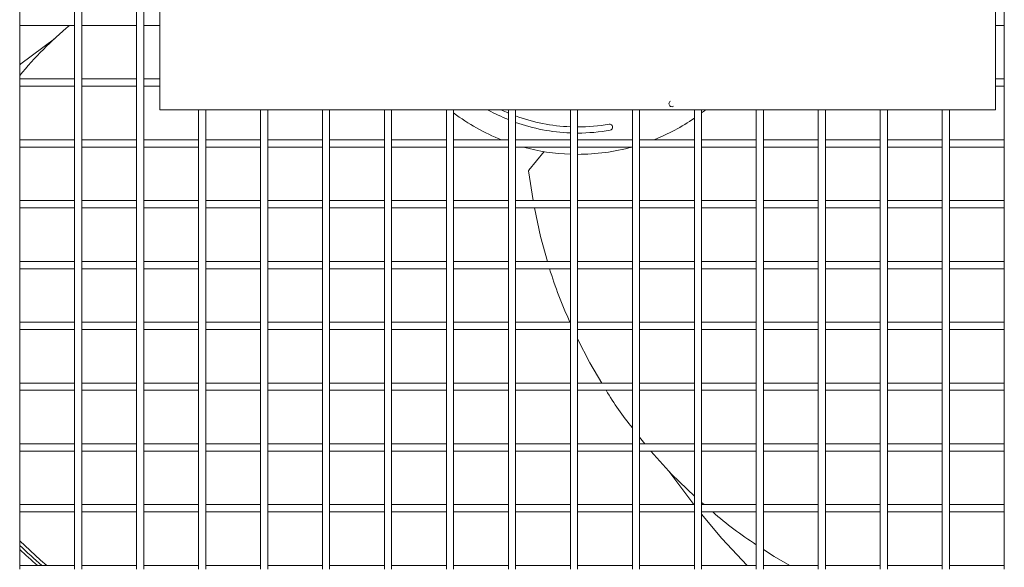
# Model space of a CAD drawing. Header units: millimetres. Extents: x 4 to 3534, y 14 to 98.
# Tile 22 of 161: x 18.353 to 18.758, y 56.508 to 56.733. Entities that reach past the tile are written whole.
import ezdxf

# ---------------------------------------------------------------- set-up
doc = ezdxf.new("R2010")
doc.units = ezdxf.units.MM
doc.header["$MEASUREMENT"] = 0
doc.layers.add('ARQ - EQUIPO CONDENSADORA', color=2, linetype='Continuous')
doc.layers.add('ARQ-TEXTO4', color=4, linetype='Continuous')

msp = doc.modelspace()

# ---------------------------------------------------------------- linework, layer by layer
at = {"layer": 'ARQ - EQUIPO CONDENSADORA', "color": 7, "linetype": 'Continuous', "lineweight": 15}
for p, q in [((18.35300517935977, 56.73175061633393), (18.35300517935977, 56.75675061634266)), ((18.37550517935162, 56.75675115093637), (18.37550517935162, 56.73175115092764)), ((18.37850517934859, 56.73175061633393), (18.37850517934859, 56.75675061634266)), ((18.40100517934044, 56.75675115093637), (18.40100517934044, 56.73175115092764)), ((18.40400517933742, 56.73175061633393), (18.40400517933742, 56.75675061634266)), ((18.75800517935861, 56.75675115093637), (18.75800517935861, 56.73175115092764)), ((18.35300517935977, 56.70675061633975), (18.35300517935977, 56.73175061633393)), ((18.35300517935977, 56.73025115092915), (18.37550517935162, 56.73025115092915)), ((18.37550517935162, 56.73175115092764), (18.37550517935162, 56.70675115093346)), ((18.37850517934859, 56.70675061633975), (18.37850517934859, 56.73175061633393)), ((18.37850517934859, 56.73025115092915), (18.40100517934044, 56.73025115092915)), ((18.40100517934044, 56.73175115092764), (18.40100517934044, 56.70675115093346)), ((18.40400517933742, 56.70675061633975), (18.40400517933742, 56.73175061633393)), ((18.40400517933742, 56.73025115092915), (18.41068867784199, 56.73025115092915)), ((18.75431968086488, 56.73025115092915), (18.75800517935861, 56.73025115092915)), ((18.75800517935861, 56.73175115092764), (18.75800517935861, 56.70675115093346)), ((18.37550517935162, 56.70825115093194), (18.35300517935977, 56.70825115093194)), ((18.40100517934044, 56.70825115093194), (18.37850517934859, 56.70825115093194)), ((18.41068867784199, 56.70825115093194), (18.40400517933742, 56.70825115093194)), ((18.75800517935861, 56.70825115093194), (18.75431968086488, 56.70825115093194)), ((18.35300517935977, 56.68175061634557), (18.35300517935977, 56.70675061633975)), ((18.35300517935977, 56.70525115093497), (18.37550517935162, 56.70525115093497)), ((18.37550517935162, 56.70675115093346), (18.37550517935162, 56.68175115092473)), ((18.37850517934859, 56.68175061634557), (18.37850517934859, 56.70675061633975)), ((18.37850517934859, 56.70525115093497), (18.40100517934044, 56.70525115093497)), ((18.40100517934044, 56.70675115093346), (18.40100517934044, 56.68175115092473)), ((18.40400517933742, 56.68175061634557), (18.40400517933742, 56.70675061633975)), ((18.40400517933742, 56.70525115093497), (18.41068867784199, 56.70525115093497)), ((18.75431968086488, 56.70525115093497), (18.75800517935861, 56.70525115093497)), ((18.75800517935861, 56.70675115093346), (18.75800517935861, 56.68175115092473)), ((18.42650517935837, 56.69551656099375), (18.42650517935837, 56.68175115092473)), ((18.42950517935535, 56.68175061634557), (18.42950517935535, 56.69551656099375)), ((18.4520051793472, 56.69551656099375), (18.4520051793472, 56.68175115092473)), ((18.45500517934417, 56.68175061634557), (18.45500517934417, 56.69551656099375)), ((18.47750517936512, 56.69551656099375), (18.47750517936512, 56.68175115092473)), ((18.4805051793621, 56.68175061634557), (18.4805051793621, 56.69551656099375)), ((18.50300517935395, 56.69551656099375), (18.50300517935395, 56.68175115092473)), ((18.50600517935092, 56.68175061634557), (18.50600517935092, 56.69551656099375)), ((18.52850517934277, 56.69551656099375), (18.52850517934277, 56.68175115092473)), ((18.53150517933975, 56.68175061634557), (18.53150517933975, 56.69551656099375)), ((18.5540051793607, 56.69551656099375), (18.5540051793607, 56.68175115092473)), ((18.55700517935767, 56.68175061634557), (18.55700517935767, 56.69551656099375)), ((18.57950517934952, 56.69551656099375), (18.57950517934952, 56.68175115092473)), ((18.5825051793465, 56.68175061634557), (18.5825051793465, 56.69551656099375)), ((18.60500517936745, 56.69551656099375), (18.60500517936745, 56.68175115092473)), ((18.60800517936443, 56.68175061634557), (18.60800517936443, 56.69551656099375)), ((18.63050517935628, 56.69551656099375), (18.63050517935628, 56.68175115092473)), ((18.63350517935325, 56.68175061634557), (18.63350517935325, 56.69551656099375)), ((18.6560051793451, 56.69551656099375), (18.6560051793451, 56.68175115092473)), ((18.65900517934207, 56.68175061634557), (18.65900517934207, 56.69551656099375)), ((18.68150517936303, 56.69551656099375), (18.68150517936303, 56.68175115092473)), ((18.68450517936, 56.68175061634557), (18.68450517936, 56.69551656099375)), ((18.70700517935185, 56.69551656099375), (18.70700517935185, 56.68175115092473)), ((18.71000517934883, 56.68175061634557), (18.71000517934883, 56.69551656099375)), ((18.73250517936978, 56.69551656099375), (18.73250517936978, 56.68175115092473)), ((18.73550517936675, 56.68175061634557), (18.73550517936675, 56.69551656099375)), ((18.37550517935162, 56.68325115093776), (18.35300517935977, 56.68325115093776)), ((18.35300517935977, 56.65675061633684), (18.35300517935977, 56.68175061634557)), ((18.35300517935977, 56.68025115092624), (18.37550517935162, 56.68025115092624)), ((18.37550517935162, 56.68175115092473), (18.37550517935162, 56.65675115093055)), ((18.40100517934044, 56.68325115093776), (18.37850517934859, 56.68325115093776)), ((18.37850517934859, 56.65675061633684), (18.37850517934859, 56.68175061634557)), ((18.37850517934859, 56.68025115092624), (18.40100517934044, 56.68025115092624)), ((18.40100517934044, 56.68175115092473), (18.40100517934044, 56.65675115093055)), ((18.42650517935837, 56.68325115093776), (18.40400517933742, 56.68325115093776)), ((18.40400517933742, 56.65675061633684), (18.40400517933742, 56.68175061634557)), ((18.40400517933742, 56.68025115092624), (18.42650517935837, 56.68025115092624)), ((18.42650517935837, 56.68175115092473), (18.42650517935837, 56.65675115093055)), ((18.4520051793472, 56.68325115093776), (18.42950517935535, 56.68325115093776)), ((18.42950517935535, 56.65675061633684), (18.42950517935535, 56.68175061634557)), ((18.42950517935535, 56.68025115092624), (18.4520051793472, 56.68025115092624)), ((18.4520051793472, 56.68175115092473), (18.4520051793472, 56.65675115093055)), ((18.47750517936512, 56.68325115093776), (18.45500517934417, 56.68325115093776)), ((18.45500517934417, 56.65675061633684), (18.45500517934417, 56.68175061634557)), ((18.45500517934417, 56.68025115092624), (18.47750517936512, 56.68025115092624)), ((18.47750517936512, 56.68175115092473), (18.47750517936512, 56.65675115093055)), ((18.50300517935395, 56.68325115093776), (18.4805051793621, 56.68325115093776)), ((18.4805051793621, 56.65675061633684), (18.4805051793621, 56.68175061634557)), ((18.4805051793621, 56.68025115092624), (18.50300517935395, 56.68025115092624)), ((18.50300517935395, 56.68175115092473), (18.50300517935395, 56.65675115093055)), ((18.52850517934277, 56.68325115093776), (18.50600517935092, 56.68325115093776)), ((18.50600517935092, 56.65675061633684), (18.50600517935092, 56.68175061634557)), ((18.50600517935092, 56.68025115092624), (18.52850517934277, 56.68025115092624)), ((18.52850517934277, 56.68175115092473), (18.52850517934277, 56.65675115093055)), ((18.5540051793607, 56.68325115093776), (18.53150517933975, 56.68325115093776)), ((18.53150517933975, 56.65675061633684), (18.53150517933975, 56.68175061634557)), ((18.53150517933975, 56.68025115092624), (18.5540051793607, 56.68025115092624)), ((18.5540051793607, 56.68175115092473), (18.5540051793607, 56.65675115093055)), ((18.57950517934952, 56.68325115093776), (18.55700517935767, 56.68325115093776)), ((18.55700517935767, 56.65675061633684), (18.55700517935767, 56.68175061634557)), ((18.55700517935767, 56.68025115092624), (18.57950517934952, 56.68025115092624)), ((18.57950517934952, 56.68175115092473), (18.57950517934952, 56.65675115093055)), ((18.60500517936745, 56.68325115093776), (18.5825051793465, 56.68325115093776)), ((18.5825051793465, 56.65675061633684), (18.5825051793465, 56.68175061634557)), ((18.5825051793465, 56.68025115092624), (18.60500517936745, 56.68025115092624)), ((18.60500517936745, 56.68175115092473), (18.60500517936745, 56.65675115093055)), ((18.63050517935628, 56.68325115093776), (18.60800517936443, 56.68325115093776)), ((18.60800517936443, 56.65675061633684), (18.60800517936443, 56.68175061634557)), ((18.60800517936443, 56.68025115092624), (18.63050517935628, 56.68025115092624)), ((18.63050517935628, 56.68175115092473), (18.63050517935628, 56.65675115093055)), ((18.6560051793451, 56.68325115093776), (18.63350517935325, 56.68325115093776)), ((18.63350517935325, 56.65675061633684), (18.63350517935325, 56.68175061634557)), ((18.63350517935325, 56.68025115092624), (18.6560051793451, 56.68025115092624)), ((18.6560051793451, 56.68175115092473), (18.6560051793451, 56.65675115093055)), ((18.68150517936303, 56.68325115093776), (18.65900517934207, 56.68325115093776)), ((18.65900517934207, 56.65675061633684), (18.65900517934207, 56.68175061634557)), ((18.65900517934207, 56.68025115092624), (18.68150517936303, 56.68025115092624)), ((18.68150517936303, 56.68175115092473), (18.68150517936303, 56.65675115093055)), ((18.70700517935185, 56.68325115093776), (18.68450517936, 56.68325115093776)), ((18.68450517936, 56.65675061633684), (18.68450517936, 56.68175061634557)), ((18.68450517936, 56.68025115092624), (18.70700517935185, 56.68025115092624)), ((18.70700517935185, 56.68175115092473), (18.70700517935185, 56.65675115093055)), ((18.73250517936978, 56.68325115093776), (18.71000517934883, 56.68325115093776)), ((18.71000517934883, 56.65675061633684), (18.71000517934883, 56.68175061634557)), ((18.71000517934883, 56.68025115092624), (18.73250517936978, 56.68025115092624)), ((18.73250517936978, 56.68175115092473), (18.73250517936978, 56.65675115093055)), ((18.75800517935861, 56.68325115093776), (18.73550517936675, 56.68325115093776)), ((18.73550517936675, 56.65675061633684), (18.73550517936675, 56.68175061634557)), ((18.73550517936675, 56.68025115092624), (18.75800517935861, 56.68025115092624)), ((18.75800517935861, 56.68175115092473), (18.75800517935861, 56.65675115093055)), ((18.56867787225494, 56.67838419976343), (18.5624326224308, 56.67077067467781)), ((18.56235308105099, 56.67050073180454), (18.56415795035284, 56.65825115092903)), ((18.37550517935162, 56.65825115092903), (18.35300517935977, 56.65825115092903)), ((18.35300517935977, 56.63175061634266), (18.35300517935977, 56.65675061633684)), ((18.37550517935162, 56.65675115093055), (18.37550517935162, 56.63175115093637)), ((18.40100517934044, 56.65825115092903), (18.37850517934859, 56.65825115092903)), ((18.37850517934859, 56.63175061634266), (18.37850517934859, 56.65675061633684)), ((18.40100517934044, 56.65675115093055), (18.40100517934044, 56.63175115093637)), ((18.42650517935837, 56.65825115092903), (18.40400517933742, 56.65825115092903)), ((18.40400517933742, 56.63175061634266), (18.40400517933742, 56.65675061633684)), ((18.42650517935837, 56.65675115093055), (18.42650517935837, 56.63175115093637)), ((18.4520051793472, 56.65825115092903), (18.42950517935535, 56.65825115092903)), ((18.42950517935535, 56.63175061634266), (18.42950517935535, 56.65675061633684)), ((18.4520051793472, 56.65675115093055), (18.4520051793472, 56.63175115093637)), ((18.47750517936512, 56.65825115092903), (18.45500517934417, 56.65825115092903)), ((18.45500517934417, 56.63175061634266), (18.45500517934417, 56.65675061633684)), ((18.47750517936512, 56.65675115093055), (18.47750517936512, 56.63175115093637)), ((18.50300517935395, 56.65825115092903), (18.4805051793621, 56.65825115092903)), ((18.4805051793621, 56.63175061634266), (18.4805051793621, 56.65675061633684)), ((18.50300517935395, 56.65675115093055), (18.50300517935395, 56.63175115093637)), ((18.52850517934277, 56.65825115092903), (18.50600517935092, 56.65825115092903)), ((18.50600517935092, 56.63175061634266), (18.50600517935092, 56.65675061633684)), ((18.52850517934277, 56.65675115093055), (18.52850517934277, 56.63175115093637)), ((18.5540051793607, 56.65825115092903), (18.53150517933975, 56.65825115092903)), ((18.53150517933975, 56.63175061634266), (18.53150517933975, 56.65675061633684)), ((18.5540051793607, 56.65675115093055), (18.5540051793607, 56.63175115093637)), ((18.57950517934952, 56.65825115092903), (18.55700517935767, 56.65825115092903)), ((18.55700517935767, 56.63175061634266), (18.55700517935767, 56.65675061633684)), ((18.57950517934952, 56.65675115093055), (18.57950517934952, 56.63175115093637)), ((18.60500517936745, 56.65825115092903), (18.5825051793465, 56.65825115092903)), ((18.5825051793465, 56.63175061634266), (18.5825051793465, 56.65675061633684)), ((18.60500517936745, 56.65675115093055), (18.60500517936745, 56.63175115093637)), ((18.63050517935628, 56.65825115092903), (18.60800517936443, 56.65825115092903)), ((18.60800517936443, 56.63175061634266), (18.60800517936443, 56.65675061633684)), ((18.63050517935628, 56.65675115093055), (18.63050517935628, 56.63175115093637)), ((18.6560051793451, 56.65825115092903), (18.63350517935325, 56.65825115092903)), ((18.63350517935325, 56.63175061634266), (18.63350517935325, 56.65675061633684)), ((18.6560051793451, 56.65675115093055), (18.6560051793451, 56.63175115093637)), ((18.68150517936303, 56.65825115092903), (18.65900517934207, 56.65825115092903)), ((18.65900517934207, 56.63175061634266), (18.65900517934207, 56.65675061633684)), ((18.68150517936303, 56.65675115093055), (18.68150517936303, 56.63175115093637)), ((18.70700517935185, 56.65825115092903), (18.68450517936, 56.65825115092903)), ((18.68450517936, 56.63175061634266), (18.68450517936, 56.65675061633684)), ((18.70700517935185, 56.65675115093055), (18.70700517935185, 56.63175115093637)), ((18.73250517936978, 56.65825115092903), (18.71000517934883, 56.65825115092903)), ((18.71000517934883, 56.63175061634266), (18.71000517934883, 56.65675061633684)), ((18.73250517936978, 56.65675115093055), (18.73250517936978, 56.63175115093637)), ((18.75800517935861, 56.65825115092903), (18.73550517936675, 56.65825115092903)), ((18.73550517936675, 56.63175061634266), (18.73550517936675, 56.65675061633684)), ((18.75800517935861, 56.65675115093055), (18.75800517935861, 56.63175115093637)), ((18.35300517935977, 56.65525115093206), (18.37550517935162, 56.65525115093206)), ((18.37850517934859, 56.65525115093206), (18.40100517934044, 56.65525115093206)), ((18.40400517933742, 56.65525115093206), (18.42650517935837, 56.65525115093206)), ((18.42950517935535, 56.65525115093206), (18.4520051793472, 56.65525115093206)), ((18.45500517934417, 56.65525115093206), (18.47750517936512, 56.65525115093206)), ((18.4805051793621, 56.65525115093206), (18.50300517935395, 56.65525115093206)), ((18.50600517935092, 56.65525115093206), (18.52850517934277, 56.65525115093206)), ((18.53150517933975, 56.65525115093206), (18.5540051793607, 56.65525115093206)), ((18.55700517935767, 56.65525115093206), (18.57950517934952, 56.65525115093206)), ((18.5825051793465, 56.65525115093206), (18.60500517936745, 56.65525115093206)), ((18.60800517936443, 56.65525115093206), (18.63050517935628, 56.65525115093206)), ((18.63350517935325, 56.65525115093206), (18.6560051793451, 56.65525115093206)), ((18.65900517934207, 56.65525115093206), (18.68150517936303, 56.65525115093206)), ((18.68450517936, 56.65525115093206), (18.70700517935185, 56.65525115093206)), ((18.71000517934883, 56.65525115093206), (18.73250517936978, 56.65525115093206)), ((18.73550517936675, 56.65525115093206), (18.75800517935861, 56.65525115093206)), ((18.37550517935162, 56.63325115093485), (18.35300517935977, 56.63325115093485)), ((18.35300517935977, 56.60675061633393), (18.35300517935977, 56.63175061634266)), ((18.37550517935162, 56.63175115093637), (18.37550517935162, 56.60675115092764)), ((18.40100517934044, 56.63325115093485), (18.37850517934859, 56.63325115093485)), ((18.37850517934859, 56.60675061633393), (18.37850517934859, 56.63175061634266)), ((18.40100517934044, 56.63175115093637), (18.40100517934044, 56.60675115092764)), ((18.42650517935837, 56.63325115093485), (18.40400517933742, 56.63325115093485)), ((18.40400517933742, 56.60675061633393), (18.40400517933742, 56.63175061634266)), ((18.42650517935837, 56.63175115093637), (18.42650517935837, 56.60675115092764)), ((18.4520051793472, 56.63325115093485), (18.42950517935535, 56.63325115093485)), ((18.42950517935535, 56.60675061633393), (18.42950517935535, 56.63175061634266)), ((18.4520051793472, 56.63175115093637), (18.4520051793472, 56.60675115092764)), ((18.47750517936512, 56.63325115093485), (18.45500517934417, 56.63325115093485)), ((18.45500517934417, 56.60675061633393), (18.45500517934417, 56.63175061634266)), ((18.47750517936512, 56.63175115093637), (18.47750517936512, 56.60675115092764)), ((18.50300517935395, 56.63325115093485), (18.4805051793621, 56.63325115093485)), ((18.4805051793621, 56.60675061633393), (18.4805051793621, 56.63175061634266)), ((18.50300517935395, 56.63175115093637), (18.50300517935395, 56.60675115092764)), ((18.52850517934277, 56.63325115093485), (18.50600517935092, 56.63325115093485)), ((18.50600517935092, 56.60675061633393), (18.50600517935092, 56.63175061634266)), ((18.52850517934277, 56.63175115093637), (18.52850517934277, 56.60675115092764)), ((18.5540051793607, 56.63325115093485), (18.53150517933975, 56.63325115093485)), ((18.53150517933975, 56.60675061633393), (18.53150517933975, 56.63175061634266)), ((18.5540051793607, 56.63175115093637), (18.5540051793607, 56.60675115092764)), ((18.57950517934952, 56.63325115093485), (18.55700517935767, 56.63325115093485)), ((18.55700517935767, 56.60675061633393), (18.55700517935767, 56.63175061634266)), ((18.57950517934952, 56.63175115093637), (18.57950517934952, 56.60675115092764)), ((18.60500517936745, 56.63325115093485), (18.5825051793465, 56.63325115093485)), ((18.5825051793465, 56.60675061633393), (18.5825051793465, 56.63175061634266)), ((18.60500517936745, 56.63175115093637), (18.60500517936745, 56.60675115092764)), ((18.63050517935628, 56.63325115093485), (18.60800517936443, 56.63325115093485)), ((18.60800517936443, 56.60675061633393), (18.60800517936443, 56.63175061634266)), ((18.63050517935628, 56.63175115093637), (18.63050517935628, 56.60675115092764)), ((18.6560051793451, 56.63325115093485), (18.63350517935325, 56.63325115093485)), ((18.63350517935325, 56.60675061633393), (18.63350517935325, 56.63175061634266)), ((18.6560051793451, 56.63175115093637), (18.6560051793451, 56.60675115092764)), ((18.68150517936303, 56.63325115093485), (18.65900517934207, 56.63325115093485)), ((18.65900517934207, 56.60675061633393), (18.65900517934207, 56.63175061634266)), ((18.68150517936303, 56.63175115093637), (18.68150517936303, 56.60675115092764)), ((18.70700517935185, 56.63325115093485), (18.68450517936, 56.63325115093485)), ((18.68450517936, 56.60675061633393), (18.68450517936, 56.63175061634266)), ((18.70700517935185, 56.63175115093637), (18.70700517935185, 56.60675115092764)), ((18.73250517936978, 56.63325115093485), (18.71000517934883, 56.63325115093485)), ((18.71000517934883, 56.60675061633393), (18.71000517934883, 56.63175061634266)), ((18.73250517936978, 56.63175115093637), (18.73250517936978, 56.60675115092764)), ((18.75800517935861, 56.63325115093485), (18.73550517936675, 56.63325115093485)), ((18.73550517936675, 56.60675061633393), (18.73550517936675, 56.63175061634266)), ((18.75800517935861, 56.63175115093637), (18.75800517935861, 56.60675115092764)), ((18.35300517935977, 56.63025115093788), (18.37550517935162, 56.63025115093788)), ((18.37850517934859, 56.63025115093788), (18.40100517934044, 56.63025115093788)), ((18.40400517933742, 56.63025115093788), (18.42650517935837, 56.63025115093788)), ((18.42950517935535, 56.63025115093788), (18.4520051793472, 56.63025115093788)), ((18.45500517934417, 56.63025115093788), (18.47750517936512, 56.63025115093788)), ((18.4805051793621, 56.63025115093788), (18.50300517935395, 56.63025115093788)), ((18.50600517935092, 56.63025115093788), (18.52850517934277, 56.63025115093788)), ((18.53150517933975, 56.63025115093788), (18.5540051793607, 56.63025115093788)), ((18.55700517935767, 56.63025115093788), (18.57950517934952, 56.63025115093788)), ((18.5825051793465, 56.63025115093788), (18.60500517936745, 56.63025115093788)), ((18.60800517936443, 56.63025115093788), (18.63050517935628, 56.63025115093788)), ((18.63350517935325, 56.63025115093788), (18.6560051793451, 56.63025115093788)), ((18.65900517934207, 56.63025115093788), (18.68150517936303, 56.63025115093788)), ((18.68450517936, 56.63025115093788), (18.70700517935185, 56.63025115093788)), ((18.71000517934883, 56.63025115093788), (18.73250517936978, 56.63025115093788)), ((18.73550517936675, 56.63025115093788), (18.75800517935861, 56.63025115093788)), ((18.37550517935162, 56.60825115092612), (18.35300517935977, 56.60825115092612)), ((18.40100517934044, 56.60825115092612), (18.37850517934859, 56.60825115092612)), ((18.42650517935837, 56.60825115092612), (18.40400517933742, 56.60825115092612)), ((18.4520051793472, 56.60825115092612), (18.42950517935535, 56.60825115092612)), ((18.47750517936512, 56.60825115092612), (18.45500517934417, 56.60825115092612)), ((18.50300517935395, 56.60825115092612), (18.4805051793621, 56.60825115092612)), ((18.52850517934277, 56.60825115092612), (18.50600517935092, 56.60825115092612)), ((18.5540051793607, 56.60825115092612), (18.53150517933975, 56.60825115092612)), ((18.57950517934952, 56.60825115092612), (18.55700517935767, 56.60825115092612)), ((18.60500517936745, 56.60825115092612), (18.5825051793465, 56.60825115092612)), ((18.63050517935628, 56.60825115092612), (18.60800517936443, 56.60825115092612)), ((18.6560051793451, 56.60825115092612), (18.63350517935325, 56.60825115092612)), ((18.68150517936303, 56.60825115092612), (18.65900517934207, 56.60825115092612)), ((18.70700517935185, 56.60825115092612), (18.68450517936, 56.60825115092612)), ((18.73250517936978, 56.60825115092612), (18.71000517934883, 56.60825115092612)), ((18.75800517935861, 56.60825115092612), (18.73550517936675, 56.60825115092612)), ((18.35300517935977, 56.58175061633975), (18.35300517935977, 56.60675061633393)), ((18.35300517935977, 56.60525115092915), (18.37550517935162, 56.60525115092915)), ((18.37550517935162, 56.60675115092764), (18.37550517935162, 56.58175115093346)), ((18.37850517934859, 56.58175061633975), (18.37850517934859, 56.60675061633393)), ((18.37850517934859, 56.60525115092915), (18.40100517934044, 56.60525115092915)), ((18.40100517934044, 56.60675115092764), (18.40100517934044, 56.58175115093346)), ((18.40400517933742, 56.58175061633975), (18.40400517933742, 56.60675061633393)), ((18.40400517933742, 56.60525115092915), (18.42650517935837, 56.60525115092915)), ((18.42650517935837, 56.60675115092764), (18.42650517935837, 56.58175115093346)), ((18.42950517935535, 56.58175061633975), (18.42950517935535, 56.60675061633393)), ((18.42950517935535, 56.60525115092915), (18.4520051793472, 56.60525115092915)), ((18.4520051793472, 56.60675115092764), (18.4520051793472, 56.58175115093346)), ((18.45500517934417, 56.58175061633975), (18.45500517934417, 56.60675061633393)), ((18.45500517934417, 56.60525115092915), (18.47750517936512, 56.60525115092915)), ((18.47750517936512, 56.60675115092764), (18.47750517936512, 56.58175115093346)), ((18.4805051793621, 56.58175061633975), (18.4805051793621, 56.60675061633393)), ((18.4805051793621, 56.60525115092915), (18.50300517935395, 56.60525115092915)), ((18.50300517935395, 56.60675115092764), (18.50300517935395, 56.58175115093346)), ((18.50600517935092, 56.58175061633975), (18.50600517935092, 56.60675061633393)), ((18.50600517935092, 56.60525115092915), (18.52850517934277, 56.60525115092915)), ((18.52850517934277, 56.60675115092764), (18.52850517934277, 56.58175115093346)), ((18.53150517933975, 56.58175061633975), (18.53150517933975, 56.60675061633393)), ((18.53150517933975, 56.60525115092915), (18.5540051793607, 56.60525115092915)), ((18.5540051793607, 56.60675115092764), (18.5540051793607, 56.58175115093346)), ((18.55700517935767, 56.58175061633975), (18.55700517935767, 56.60675061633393)), ((18.55700517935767, 56.60525115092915), (18.57950517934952, 56.60525115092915)), ((18.57950517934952, 56.60675115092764), (18.57950517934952, 56.58175115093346)), ((18.5825051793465, 56.58175061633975), (18.5825051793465, 56.60675061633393)), ((18.5825051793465, 56.60525115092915), (18.60500517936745, 56.60525115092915)), ((18.60500517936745, 56.60675115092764), (18.60500517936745, 56.58175115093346)), ((18.60800517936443, 56.58175061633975), (18.60800517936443, 56.60675061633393)), ((18.60800517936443, 56.60525115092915), (18.63050517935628, 56.60525115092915)), ((18.63050517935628, 56.60675115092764), (18.63050517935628, 56.58175115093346)), ((18.63350517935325, 56.58175061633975), (18.63350517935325, 56.60675061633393)), ((18.63350517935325, 56.60525115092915), (18.6560051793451, 56.60525115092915)), ((18.6560051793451, 56.60675115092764), (18.6560051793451, 56.58175115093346)), ((18.65900517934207, 56.58175061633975), (18.65900517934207, 56.60675061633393)), ((18.65900517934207, 56.60525115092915), (18.68150517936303, 56.60525115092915)), ((18.68150517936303, 56.60675115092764), (18.68150517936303, 56.58175115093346)), ((18.68450517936, 56.58175061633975), (18.68450517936, 56.60675061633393)), ((18.68450517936, 56.60525115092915), (18.70700517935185, 56.60525115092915)), ((18.70700517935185, 56.60675115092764), (18.70700517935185, 56.58175115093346)), ((18.71000517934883, 56.58175061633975), (18.71000517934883, 56.60675061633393)), ((18.71000517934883, 56.60525115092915), (18.73250517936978, 56.60525115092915)), ((18.73250517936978, 56.60675115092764), (18.73250517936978, 56.58175115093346)), ((18.73550517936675, 56.58175061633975), (18.73550517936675, 56.60675061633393)), ((18.73550517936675, 56.60525115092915), (18.75800517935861, 56.60525115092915)), ((18.75800517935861, 56.60675115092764), (18.75800517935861, 56.58175115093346)), ((18.37550517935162, 56.58325115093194), (18.35300517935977, 56.58325115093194)), ((18.40100517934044, 56.58325115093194), (18.37850517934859, 56.58325115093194)), ((18.42650517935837, 56.58325115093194), (18.40400517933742, 56.58325115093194)), ((18.4520051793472, 56.58325115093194), (18.42950517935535, 56.58325115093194)), ((18.47750517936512, 56.58325115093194), (18.45500517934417, 56.58325115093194)), ((18.50300517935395, 56.58325115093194), (18.4805051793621, 56.58325115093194)), ((18.52850517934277, 56.58325115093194), (18.50600517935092, 56.58325115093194)), ((18.5540051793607, 56.58325115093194), (18.53150517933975, 56.58325115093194)), ((18.57950517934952, 56.58325115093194), (18.55700517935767, 56.58325115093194)), ((18.60500517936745, 56.58325115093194), (18.5825051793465, 56.58325115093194)), ((18.63050517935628, 56.58325115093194), (18.60800517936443, 56.58325115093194)), ((18.6560051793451, 56.58325115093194), (18.63350517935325, 56.58325115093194)), ((18.68150517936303, 56.58325115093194), (18.65900517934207, 56.58325115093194)), ((18.70700517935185, 56.58325115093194), (18.68450517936, 56.58325115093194)), ((18.73250517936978, 56.58325115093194), (18.71000517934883, 56.58325115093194)), ((18.75800517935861, 56.58325115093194), (18.73550517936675, 56.58325115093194)), ((18.35300517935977, 56.55675061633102), (18.35300517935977, 56.58175061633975)), ((18.35300517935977, 56.58025115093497), (18.37550517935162, 56.58025115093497)), ((18.37550517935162, 56.58175115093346), (18.37550517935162, 56.55675115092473)), ((18.37850517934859, 56.55675061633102), (18.37850517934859, 56.58175061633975)), ((18.37850517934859, 56.58025115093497), (18.40100517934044, 56.58025115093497)), ((18.40100517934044, 56.58175115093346), (18.40100517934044, 56.55675115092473)), ((18.40400517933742, 56.55675061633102), (18.40400517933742, 56.58175061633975)), ((18.40400517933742, 56.58025115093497), (18.42650517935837, 56.58025115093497)), ((18.42650517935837, 56.58175115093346), (18.42650517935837, 56.55675115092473)), ((18.42950517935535, 56.55675061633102), (18.42950517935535, 56.58175061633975)), ((18.42950517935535, 56.58025115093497), (18.4520051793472, 56.58025115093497)), ((18.4520051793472, 56.58175115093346), (18.4520051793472, 56.55675115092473)), ((18.45500517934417, 56.55675061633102), (18.45500517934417, 56.58175061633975)), ((18.45500517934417, 56.58025115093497), (18.47750517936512, 56.58025115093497)), ((18.47750517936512, 56.58175115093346), (18.47750517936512, 56.55675115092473)), ((18.4805051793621, 56.55675061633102), (18.4805051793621, 56.58175061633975)), ((18.4805051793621, 56.58025115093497), (18.50300517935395, 56.58025115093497)), ((18.50300517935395, 56.58175115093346), (18.50300517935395, 56.55675115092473)), ((18.50600517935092, 56.55675061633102), (18.50600517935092, 56.58175061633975)), ((18.50600517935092, 56.58025115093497), (18.52850517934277, 56.58025115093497)), ((18.52850517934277, 56.58175115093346), (18.52850517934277, 56.55675115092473)), ((18.53150517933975, 56.55675061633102), (18.53150517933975, 56.58175061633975)), ((18.53150517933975, 56.58025115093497), (18.5540051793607, 56.58025115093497)), ((18.5540051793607, 56.58175115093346), (18.5540051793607, 56.55675115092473)), ((18.55700517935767, 56.55675061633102), (18.55700517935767, 56.58175061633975)), ((18.55700517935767, 56.58025115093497), (18.57950517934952, 56.58025115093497)), ((18.57950517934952, 56.58175115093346), (18.57950517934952, 56.55675115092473)), ((18.5825051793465, 56.55675061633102), (18.5825051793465, 56.58175061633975)), ((18.5825051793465, 56.58025115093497), (18.60500517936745, 56.58025115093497)), ((18.60500517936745, 56.58175115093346), (18.60500517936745, 56.55675115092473)), ((18.60800517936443, 56.55675061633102), (18.60800517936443, 56.58175061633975)), ((18.60800517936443, 56.58025115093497), (18.63050517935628, 56.58025115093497)), ((18.63050517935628, 56.58175115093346), (18.63050517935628, 56.55675115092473)), ((18.63350517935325, 56.55675061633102), (18.63350517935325, 56.58175061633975)), ((18.63350517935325, 56.58025115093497), (18.6560051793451, 56.58025115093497)), ((18.6560051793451, 56.58175115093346), (18.6560051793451, 56.55675115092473)), ((18.65900517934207, 56.55675061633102), (18.65900517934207, 56.58175061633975)), ((18.65900517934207, 56.58025115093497), (18.68150517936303, 56.58025115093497)), ((18.68150517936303, 56.58175115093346), (18.68150517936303, 56.55675115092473)), ((18.68450517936, 56.55675061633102), (18.68450517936, 56.58175061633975)), ((18.68450517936, 56.58025115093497), (18.70700517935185, 56.58025115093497)), ((18.70700517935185, 56.58175115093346), (18.70700517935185, 56.55675115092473)), ((18.71000517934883, 56.55675061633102), (18.71000517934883, 56.58175061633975)), ((18.71000517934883, 56.58025115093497), (18.73250517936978, 56.58025115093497)), ((18.73250517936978, 56.58175115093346), (18.73250517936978, 56.55675115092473)), ((18.73550517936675, 56.55675061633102), (18.73550517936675, 56.58175061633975)), ((18.73550517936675, 56.58025115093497), (18.75800517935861, 56.58025115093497)), ((18.75800517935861, 56.58175115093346), (18.75800517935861, 56.55675115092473)), ((18.37550517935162, 56.55825115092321), (18.35300517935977, 56.55825115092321)), ((18.40100517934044, 56.55825115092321), (18.37850517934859, 56.55825115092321)), ((18.42650517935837, 56.55825115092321), (18.40400517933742, 56.55825115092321)), ((18.4520051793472, 56.55825115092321), (18.42950517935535, 56.55825115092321)), ((18.47750517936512, 56.55825115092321), (18.45500517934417, 56.55825115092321)), ((18.50300517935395, 56.55825115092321), (18.4805051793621, 56.55825115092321)), ((18.52850517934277, 56.55825115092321), (18.50600517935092, 56.55825115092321)), ((18.5540051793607, 56.55825115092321), (18.53150517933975, 56.55825115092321)), ((18.57950517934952, 56.55825115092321), (18.55700517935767, 56.55825115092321)), ((18.60500517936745, 56.55825115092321), (18.5825051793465, 56.55825115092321)), ((18.60800517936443, 56.56101006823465), (18.61017994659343, 56.55825115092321)), ((18.63050517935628, 56.55825115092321), (18.60800517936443, 56.55825115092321)), ((18.6560051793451, 56.55825115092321), (18.63350517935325, 56.55825115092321)), ((18.68150517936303, 56.55825115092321), (18.65900517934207, 56.55825115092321)), ((18.70700517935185, 56.55825115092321), (18.68450517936, 56.55825115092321)), ((18.73250517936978, 56.55825115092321), (18.71000517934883, 56.55825115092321)), ((18.75800517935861, 56.55825115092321), (18.73550517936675, 56.55825115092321)), ((18.35300517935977, 56.53175061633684), (18.35300517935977, 56.55675061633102)), ((18.35300517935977, 56.55525115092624), (18.37550517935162, 56.55525115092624)), ((18.37550517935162, 56.55675115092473), (18.37550517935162, 56.53175115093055)), ((18.37850517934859, 56.53175061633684), (18.37850517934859, 56.55675061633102)), ((18.37850517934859, 56.55525115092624), (18.40100517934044, 56.55525115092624)), ((18.40100517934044, 56.55675115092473), (18.40100517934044, 56.53175115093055)), ((18.40400517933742, 56.53175061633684), (18.40400517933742, 56.55675061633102)), ((18.40400517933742, 56.55525115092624), (18.42650517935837, 56.55525115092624)), ((18.42650517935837, 56.55675115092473), (18.42650517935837, 56.53175115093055)), ((18.42950517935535, 56.53175061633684), (18.42950517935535, 56.55675061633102)), ((18.42950517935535, 56.55525115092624), (18.4520051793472, 56.55525115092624)), ((18.4520051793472, 56.55675115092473), (18.4520051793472, 56.53175115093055)), ((18.45500517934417, 56.53175061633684), (18.45500517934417, 56.55675061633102)), ((18.45500517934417, 56.55525115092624), (18.47750517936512, 56.55525115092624)), ((18.47750517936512, 56.55675115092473), (18.47750517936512, 56.53175115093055)), ((18.4805051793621, 56.53175061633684), (18.4805051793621, 56.55675061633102)), ((18.4805051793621, 56.55525115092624), (18.50300517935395, 56.55525115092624)), ((18.50300517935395, 56.55675115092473), (18.50300517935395, 56.53175115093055)), ((18.50600517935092, 56.53175061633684), (18.50600517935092, 56.55675061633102)), ((18.50600517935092, 56.55525115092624), (18.52850517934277, 56.55525115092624)), ((18.52850517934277, 56.55675115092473), (18.52850517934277, 56.53175115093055)), ((18.53150517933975, 56.53175061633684), (18.53150517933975, 56.55675061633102)), ((18.53150517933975, 56.55525115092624), (18.5540051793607, 56.55525115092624)), ((18.5540051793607, 56.55675115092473), (18.5540051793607, 56.53175115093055)), ((18.55700517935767, 56.53175061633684), (18.55700517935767, 56.55675061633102)), ((18.55700517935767, 56.55525115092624), (18.57950517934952, 56.55525115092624)), ((18.57950517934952, 56.55675115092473), (18.57950517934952, 56.53175115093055)), ((18.5825051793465, 56.53175061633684), (18.5825051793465, 56.55675061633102)), ((18.5825051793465, 56.55525115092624), (18.60500517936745, 56.55525115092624)), ((18.60500517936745, 56.55675115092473), (18.60500517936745, 56.53175115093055)), ((18.60800517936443, 56.53175061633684), (18.60800517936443, 56.55675061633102)), ((18.60800517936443, 56.55525115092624), (18.63050517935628, 56.55525115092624)), ((18.63050517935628, 56.55675115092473), (18.63050517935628, 56.53175115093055)), ((18.63350517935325, 56.53175061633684), (18.63350517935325, 56.55675061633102)), ((18.63350517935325, 56.55525115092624), (18.6560051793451, 56.55525115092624)), ((18.6560051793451, 56.55675115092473), (18.6560051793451, 56.53175115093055)), ((18.65900517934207, 56.53175061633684), (18.65900517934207, 56.55675061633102)), ((18.65900517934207, 56.55525115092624), (18.68150517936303, 56.55525115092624)), ((18.68150517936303, 56.55675115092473), (18.68150517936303, 56.53175115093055)), ((18.68450517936, 56.53175061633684), (18.68450517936, 56.55675061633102)), ((18.68450517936, 56.55525115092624), (18.70700517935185, 56.55525115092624)), ((18.70700517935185, 56.55675115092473), (18.70700517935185, 56.53175115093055)), ((18.71000517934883, 56.53175061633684), (18.71000517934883, 56.55675061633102)), ((18.71000517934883, 56.55525115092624), (18.73250517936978, 56.55525115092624)), ((18.73250517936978, 56.55675115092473), (18.73250517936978, 56.53175115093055)), ((18.73550517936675, 56.53175061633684), (18.73550517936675, 56.55675061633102)), ((18.73550517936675, 56.55525115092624), (18.75800517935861, 56.55525115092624)), ((18.75800517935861, 56.55675115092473), (18.75800517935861, 56.53175115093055)), ((18.62007329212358, 56.54704888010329), (18.63024340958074, 56.53325115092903)), ((18.63350517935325, 56.53414695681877), (18.63455345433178, 56.53325115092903)), ((18.37550517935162, 56.53325115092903), (18.35300517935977, 56.53325115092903)), ((18.35300517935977, 56.50675061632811), (18.35300517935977, 56.53175061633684)), ((18.35300517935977, 56.53025115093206), (18.37550517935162, 56.53025115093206)), ((18.37550517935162, 56.53175115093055), (18.37550517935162, 56.50675115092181)), ((18.40100517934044, 56.53325115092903), (18.37850517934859, 56.53325115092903)), ((18.37850517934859, 56.50675061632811), (18.37850517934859, 56.53175061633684)), ((18.37850517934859, 56.53025115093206), (18.40100517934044, 56.53025115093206)), ((18.40100517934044, 56.53175115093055), (18.40100517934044, 56.50675115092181)), ((18.42650517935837, 56.53325115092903), (18.40400517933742, 56.53325115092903)), ((18.40400517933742, 56.50675061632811), (18.40400517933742, 56.53175061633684)), ((18.40400517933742, 56.53025115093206), (18.42650517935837, 56.53025115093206)), ((18.42650517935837, 56.53175115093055), (18.42650517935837, 56.50675115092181)), ((18.4520051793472, 56.53325115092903), (18.42950517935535, 56.53325115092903)), ((18.42950517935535, 56.50675061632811), (18.42950517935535, 56.53175061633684)), ((18.42950517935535, 56.53025115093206), (18.4520051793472, 56.53025115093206)), ((18.4520051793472, 56.53175115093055), (18.4520051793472, 56.50675115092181)), ((18.47750517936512, 56.53325115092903), (18.45500517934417, 56.53325115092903)), ((18.45500517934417, 56.50675061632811), (18.45500517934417, 56.53175061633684)), ((18.45500517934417, 56.53025115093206), (18.47750517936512, 56.53025115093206)), ((18.47750517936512, 56.53175115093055), (18.47750517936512, 56.50675115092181)), ((18.50300517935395, 56.53325115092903), (18.4805051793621, 56.53325115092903)), ((18.4805051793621, 56.50675061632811), (18.4805051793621, 56.53175061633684)), ((18.4805051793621, 56.53025115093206), (18.50300517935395, 56.53025115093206)), ((18.50300517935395, 56.53175115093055), (18.50300517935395, 56.50675115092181)), ((18.52850517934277, 56.53325115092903), (18.50600517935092, 56.53325115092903)), ((18.50600517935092, 56.50675061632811), (18.50600517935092, 56.53175061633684)), ((18.50600517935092, 56.53025115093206), (18.52850517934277, 56.53025115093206)), ((18.52850517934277, 56.53175115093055), (18.52850517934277, 56.50675115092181)), ((18.5540051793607, 56.53325115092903), (18.53150517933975, 56.53325115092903)), ((18.53150517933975, 56.50675061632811), (18.53150517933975, 56.53175061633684)), ((18.53150517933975, 56.53025115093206), (18.5540051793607, 56.53025115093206)), ((18.5540051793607, 56.53175115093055), (18.5540051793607, 56.50675115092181)), ((18.57950517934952, 56.53325115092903), (18.55700517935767, 56.53325115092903)), ((18.55700517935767, 56.50675061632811), (18.55700517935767, 56.53175061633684)), ((18.55700517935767, 56.53025115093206), (18.57950517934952, 56.53025115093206)), ((18.57950517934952, 56.53175115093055), (18.57950517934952, 56.50675115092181)), ((18.60500517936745, 56.53325115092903), (18.5825051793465, 56.53325115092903)), ((18.5825051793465, 56.50675061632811), (18.5825051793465, 56.53175061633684)), ((18.5825051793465, 56.53025115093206), (18.60500517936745, 56.53025115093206)), ((18.60500517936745, 56.53175115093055), (18.60500517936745, 56.50675115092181)), ((18.63050517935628, 56.53325115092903), (18.60800517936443, 56.53325115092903)), ((18.60800517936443, 56.50675061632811), (18.60800517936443, 56.53175061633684)), ((18.60800517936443, 56.53025115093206), (18.63050517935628, 56.53025115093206)), ((18.63050517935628, 56.53175115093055), (18.63050517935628, 56.50675115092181)), ((18.6560051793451, 56.53325115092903), (18.63350517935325, 56.53325115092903)), ((18.63350517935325, 56.50675061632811), (18.63350517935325, 56.53175061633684)), ((18.63350517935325, 56.53025115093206), (18.6560051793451, 56.53025115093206)), ((18.6560051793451, 56.53175115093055), (18.6560051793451, 56.50675115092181)), ((18.68150517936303, 56.53325115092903), (18.65900517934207, 56.53325115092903)), ((18.65900517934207, 56.50675061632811), (18.65900517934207, 56.53175061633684)), ((18.65900517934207, 56.53025115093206), (18.68150517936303, 56.53025115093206)), ((18.68150517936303, 56.53175115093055), (18.68150517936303, 56.50675115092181)), ((18.70700517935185, 56.53325115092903), (18.68450517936, 56.53325115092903)), ((18.68450517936, 56.50675061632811), (18.68450517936, 56.53175061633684)), ((18.68450517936, 56.53025115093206), (18.70700517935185, 56.53025115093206)), ((18.70700517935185, 56.53175115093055), (18.70700517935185, 56.50675115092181)), ((18.73250517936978, 56.53325115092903), (18.71000517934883, 56.53325115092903)), ((18.71000517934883, 56.50675061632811), (18.71000517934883, 56.53175061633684)), ((18.71000517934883, 56.53025115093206), (18.73250517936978, 56.53025115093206)), ((18.73250517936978, 56.53175115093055), (18.73250517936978, 56.50675115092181)), ((18.75800517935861, 56.53325115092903), (18.73550517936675, 56.53325115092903)), ((18.73550517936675, 56.50675061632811), (18.73550517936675, 56.53175061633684)), ((18.73550517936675, 56.53025115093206), (18.75800517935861, 56.53025115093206)), ((18.75800517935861, 56.53175115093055), (18.75800517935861, 56.50675115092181)), ((18.37550517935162, 56.50825115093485), (18.35300517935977, 56.50825115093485)), ((18.40100517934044, 56.50825115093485), (18.37850517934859, 56.50825115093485)), ((18.42650517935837, 56.50825115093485), (18.40400517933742, 56.50825115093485)), ((18.4520051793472, 56.50825115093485), (18.42950517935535, 56.50825115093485)), ((18.47750517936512, 56.50825115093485), (18.45500517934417, 56.50825115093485)), ((18.50300517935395, 56.50825115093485), (18.4805051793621, 56.50825115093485)), ((18.52850517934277, 56.50825115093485), (18.50600517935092, 56.50825115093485)), ((18.5540051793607, 56.50825115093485), (18.53150517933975, 56.50825115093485)), ((18.57950517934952, 56.50825115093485), (18.55700517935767, 56.50825115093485)), ((18.60500517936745, 56.50825115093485), (18.5825051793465, 56.50825115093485)), ((18.63050517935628, 56.50825115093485), (18.60800517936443, 56.50825115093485)), ((18.6560051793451, 56.50825115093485), (18.63350517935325, 56.50825115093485)), ((18.68150517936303, 56.50825115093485), (18.65900517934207, 56.50825115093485)), ((18.70700517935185, 56.50825115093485), (18.68450517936, 56.50825115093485)), ((18.73250517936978, 56.50825115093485), (18.71000517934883, 56.50825115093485)), ((18.75800517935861, 56.50825115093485), (18.73550517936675, 56.50825115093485))]:
    msp.add_line(p, q, dxfattribs=at)
for points in [[(18.36730090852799, 56.72468303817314), (18.35347803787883, 56.71449438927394), (18.35300517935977, 56.71410088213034)], [(18.56471390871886, 56.65525115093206), (18.5672273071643, 56.64348291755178), (18.57010555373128, 56.63325115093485)], [(18.5825051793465, 56.60135871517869), (18.5874821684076, 56.59156600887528), (18.59242526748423, 56.58325115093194)], [(18.61266692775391, 56.55525115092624), (18.62129341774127, 56.54569763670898), (18.63050517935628, 56.53676233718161)], [(18.63350517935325, 56.52932876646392), (18.64182209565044, 56.51933472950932), (18.65222293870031, 56.50825115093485)], [(18.35300517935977, 56.51839992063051), (18.36156033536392, 56.5104410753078), (18.36421761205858, 56.50825115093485)], [(18.65900517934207, 56.51481958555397), (18.66331375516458, 56.51197857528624), (18.66982334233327, 56.50825115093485)]]:
    msp.add_lwpolyline(points, dxfattribs=at)
for centre, radius, start, end in [((18.47571801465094, 56.60837437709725), 0.1590884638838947, 129.9955509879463, 140.4752438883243), ((18.62131959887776, 56.69807767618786), 0.00125000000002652, 121.1673118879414, 301.1673118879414), ((18.58250417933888, 56.76225215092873), 0.08500000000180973, 233.1309449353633, 248.3451313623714), ((18.54633516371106, 56.6965497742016), 0.001250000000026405, 235.7480480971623, 241.1673118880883), ((18.58250417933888, 56.76225215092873), 0.07625000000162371, 241.1673118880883, 248.0524680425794), ((18.58250417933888, 56.76225215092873), 0.07375000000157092, 244.8083851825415, 247.2676338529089), ((18.58250417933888, 56.76225215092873), 0.07375000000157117, 249.7724664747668, 267.6694585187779), ((18.58250417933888, 56.76225215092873), 0.08500000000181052, 291.6548686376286, 304.3826865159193), ((18.58250417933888, 56.76225215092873), 0.08500000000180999, 306.8707402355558, 308.2677974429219), ((18.58250417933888, 56.76225215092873), 0.07625000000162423, 250.4631462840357, 267.7459098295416), ((18.58250417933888, 56.76225215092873), 0.07375000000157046, 270.0007768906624, 280.1097531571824), ((18.59566925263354, 56.68841665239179), 0.001250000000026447, 280.1097531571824, 100.1097531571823), ((18.58250417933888, 56.76225215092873), 0.07625000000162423, 270.0007514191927, 280.1097531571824), ((18.58250417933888, 56.76225215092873), 0.08500000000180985, 254.7348297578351, 267.9780504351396), ((18.58250417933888, 56.76225215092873), 0.08500000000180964, 270.0006740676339, 285.2651702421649), ((18.56271170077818, 56.67054175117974), 0.000360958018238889, 140.6385169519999, 186.5252058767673), ((18.74214999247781, 56.68292429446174), 0.1791202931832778, 197.1015241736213, 204.6382842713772), ((18.70934195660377, 56.64928937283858), 0.1342457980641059, 210.9484917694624, 218.9944402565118), ((18.73458206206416, 56.64027541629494), 0.146359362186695, 228.7413742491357, 237.5287482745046), ((18.58250417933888, 56.76225215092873), 0.3362500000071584, 226.958735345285, 229.0597480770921), ((18.58250417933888, 56.76225215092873), 0.3375000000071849, 227.1565884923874, 228.8157159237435)]:
    msp.add_arc(centre, radius, start, end, dxfattribs=at)
at = {"layer": 'ARQ-TEXTO4', "color": 7, "lineweight": 13}
msp.add_lwpolyline([(18.41068867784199, 56.69551656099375), (18.75431968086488, 56.69551656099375), (18.75431968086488, 56.82898774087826), (18.41068867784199, 56.82898774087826)], close=True, dxfattribs=at)

doc.saveas('drawing.dxf')
